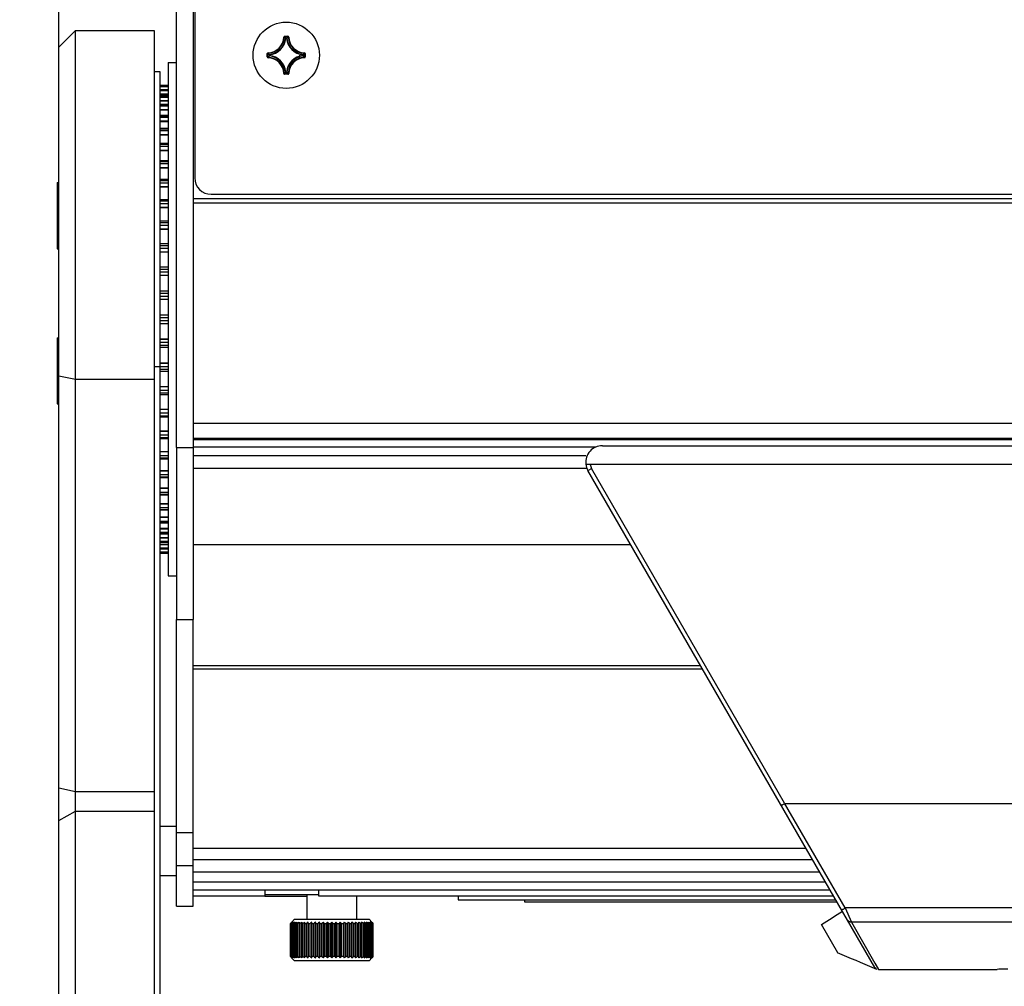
# Model space of a CAD drawing. Header units: millimetres. Extents: x 0 to 420, y 0 to 297.
# Tile 6 of 50: x 45 to 75, y 205 to 234. Entities that reach past the tile are written whole.
import ezdxf

# ---------------------------------------------------------------- set-up
doc = ezdxf.new("R2010")
doc.units = ezdxf.units.MM
doc.header["$LTSCALE"] = 23.1
doc.layers.get('0').update_dxf_attribs({"linetype": 'CONTINUOUS'})
for name, color, linetype in [('02___PRT_ALL_AXES', 7, 'CONTINUOUS'), ('06___PRT_ALL_SURFS', 7, 'CONTINUOUS'), ('AXES', 7, 'CONTINUOUS'), ('DIM_PILOTEES', 7, 'CONTINUOUS')]:
    doc.layers.add(name, color=color, linetype=linetype)
doc.styles.get("Standard").update_dxf_attribs({"font": 'txt', "width": 0.7})
doc.dimstyles.new('DIMSTYLE_1', dxfattribs={"dimtxt": 2.5, "dimasz": 3.5, "dimexe": 2, "dimexo": 0, "dimtad": 1, "dimdec": 0, "dimlfac": 4, "dimdsep": 46, "dimtxsty": 'Standard', "dimblk": '_FILLED', "dimblk1": '_FILLED', "dimblk2": '_FILLED', "dimcen": 0.09, "dimazin": 2, "dimtp": 0.5, "dimtm": 0.5, "dimtfac": 1, "dimtdec": 0, "dimtofl": 0, "dimtmove": 0, "dimatfit": 3, "dimldrblk": '_FILLED', "dimfxl": 0, "dimtolj": 1, "dimarcsym": 0})
doc.dimstyles.new('DIMSTYLE_2', dxfattribs={"dimtxt": 2.5, "dimasz": 3.5, "dimexe": 2, "dimexo": 0, "dimtad": 1, "dimlfac": 4, "dimdsep": 46, "dimtxsty": 'Standard', "dimblk": '_FILLED', "dimblk1": '_FILLED', "dimblk2": '_FILLED', "dimcen": 0.09, "dimazin": 2, "dimtol": 1, "dimtp": 2, "dimtm": 2, "dimtfac": 1, "dimtofl": 0, "dimtmove": 0, "dimatfit": 3, "dimldrblk": '_FILLED', "dimfxl": 0, "dimtolj": 1, "dimarcsym": 0})

# ---------------------------------------------------------------- blocks, each defined once
blk = doc.blocks.new('_FILLED')
at = {"color": 0, "linetype": 'ByBlock'}
blk.add_solid([(0, 0), (-1, 0.1429), (-1, -0.1429)], dxfattribs=at)
blk = doc.blocks.new('*D1')
at = {"layer": 'DIM_PILOTEES', "color": 2, "linetype": 'Continuous'}
for p, q in [((51.593, 257.966), (37.656, 257.966)), ((39.656, 257.966), (39.656, 221.857)), ((39.656, 185.748), (39.656, 221.857)), ((47.043, 185.748), (37.656, 185.748))]:
    blk.add_line(p, q, dxfattribs=at)
at = {"layer": 'DIM_PILOTEES', "color": 2, "linetype": 'Continuous', "xscale": 3.5, "yscale": 3.5, "zscale": 3.5}
for p, rotation in [((39.656, 257.966), 90), ((39.656, 185.748), 270)]:
    blk.add_blockref('_FILLED', p, dxfattribs=dict(at, rotation=rotation))
at = {"layer": 'DIM_PILOTEES', "color": 2, "linetype": 'Continuous', "insert": (36.531, 225.247), "char_height": 2.5, "width": 8.83929, "attachment_point": 2, "rotation": 90, "line_spacing_factor": 0.9}
blk.add_mtext('{\\ftxt;\\W0.0001;\\H0.0001;\\~}{\\ftxt;\\W2.3571428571;\\H2.5; }{\\ftxt;\\W0.0001;\\H0.0001;\\~}', dxfattribs=at)
blk = doc.blocks.new('*D2')
at = {"layer": 'DIM_PILOTEES', "color": 2, "linetype": 'Continuous'}
for p, q in [((51.593, 257.966), (30.695, 257.966)), ((32.695, 257.966), (32.695, 220.969)), ((32.695, 183.973), (32.695, 220.969)), ((48.88, 183.973), (30.695, 183.973))]:
    blk.add_line(p, q, dxfattribs=at)
at = {"layer": 'DIM_PILOTEES', "color": 2, "linetype": 'Continuous', "xscale": 3.5, "yscale": 3.5, "zscale": 3.5}
for p, rotation in [((32.695, 257.966), 90), ((32.695, 183.973), 270)]:
    blk.add_blockref('_FILLED', p, dxfattribs=dict(at, rotation=rotation))
at = {"layer": 'DIM_PILOTEES', "color": 2, "linetype": 'Continuous', "insert": (29.57, 221.778), "char_height": 2.5, "width": 8.83929, "attachment_point": 2, "rotation": 90, "line_spacing_factor": 0.9}
blk.add_mtext('{\\ftxt;\\W0.0001;\\H0.0001;\\~}{\\ftxt;\\W2.3571428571;\\H2.5; }{\\ftxt;\\W0.0001;\\H0.0001;\\~}', dxfattribs=at)
blk = doc.blocks.new('*D3')
at = {"layer": 'DIM_PILOTEES', "color": 2, "linetype": 'Continuous'}
for p, q in [((46.043, 233.46), (46.043, 272.282)), ((296.043, 233.46), (296.043, 272.282)), ((46.043, 270.282), (171.043, 270.282)), ((296.043, 270.282), (171.043, 270.282))]:
    blk.add_line(p, q, dxfattribs=at)
at = {"layer": 'DIM_PILOTEES', "color": 2, "linetype": 'Continuous', "xscale": 3.5, "yscale": 3.5, "zscale": 3.5, "rotation": 180}
blk.add_blockref('_FILLED', (46.043, 270.282), dxfattribs=at)
at = {"layer": 'DIM_PILOTEES', "color": 2, "linetype": 'Continuous', "xscale": 3.5, "yscale": 3.5, "zscale": 3.5}
blk.add_blockref('_FILLED', (296.043, 270.282), dxfattribs=at)
at = {"layer": 'DIM_PILOTEES', "color": 2, "linetype": 'Continuous', "insert": (168.724, 273.407), "char_height": 2.5, "width": 16.99107, "attachment_point": 2, "line_spacing_factor": 0.9}
blk.add_mtext('{\\ftxt;\\W0.0001;\\H0.0001;\\~}{\\ftxt;\\W2.9285714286;\\H2.5; }{\\ftxt;\\W0.0001;\\H0.0001;\\~}{\\ftxt;\\W0.0001;\\H0.0001;\\~}{\\ftxt;\\W1.1666666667;\\H1.75; }{\\ftxt;\\W0.0001;\\H0.0001;\\~}{\\ftxt;\\W0.0001;\\H0.0001;\\~}{\\ftxt;\\W0.7857142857;\\H2.5; }{\\ftxt;\\W0.0001;\\H0.0001;\\~}', dxfattribs=at)

msp = doc.modelspace()

# ---------------------------------------------------------------- linework, layer by layer
at = {"color": 3, "linetype": 'Continuous'}
for p, q in [((49.5935, 221.3726), (49.5935, 234.7976)), ((50.1435, 234.8096), (50.1435, 229.5163)), ((50.6435, 229.0163), (291.4185, 229.0163)), ((49.5935, 207.5194), (49.5935, 216.1754))]:
    msp.add_line(p, q, dxfattribs=at)
at = {"color": 7, "linetype": 'Continuous'}
for p, q in [((50.0935, 234.7976), (50.0935, 221.3726)), ((46.0435, 233.4601), (46.5435, 233.9601)), ((46.5435, 185.7476), (46.5435, 233.9601)), ((46.5435, 233.9601), (48.9185, 233.9601)), ((48.9185, 233.9601), (48.9185, 202.3476)), ((52.8319, 233.766), (52.8443, 233.7657)), ((52.8568, 233.7903), (52.8568, 233.7778)), ((52.8568, 233.7903), (52.9552, 233.7903)), ((52.8568, 233.7778), (52.9552, 233.7778)), ((52.8959, 233.7236), (52.8835, 233.7249)), ((52.8959, 233.7236), (52.8959, 233.7361)), ((52.8959, 233.7361), (52.916, 233.7361)), ((52.896, 233.7236), (52.916, 233.7236)), ((52.916, 233.7236), (52.916, 233.7361)), ((52.916, 233.7236), (52.9284, 233.7249)), ((52.9552, 233.7903), (52.9552, 233.7778)), ((52.9801, 233.766), (52.9676, 233.7657)), ((46.0435, 186.2476), (46.0435, 233.4599)), ((52.3563, 233.2905), (52.3566, 233.278)), ((53.4557, 233.2905), (53.4554, 233.278)), ((52.332, 233.1671), (52.332, 233.2656)), ((52.332, 233.2656), (52.3445, 233.2656)), ((52.332, 233.1671), (52.3445, 233.1671)), ((52.3445, 233.1671), (52.3445, 233.2656)), ((52.3563, 233.1422), (52.3566, 233.1547)), ((52.3862, 233.2063), (52.3862, 233.2264)), ((52.3987, 233.2264), (52.3862, 233.2264)), ((52.3987, 233.2063), (52.3862, 233.2063)), ((52.3987, 233.2264), (52.3974, 233.2388)), ((52.3987, 233.2063), (52.3974, 233.1939)), ((52.3987, 233.2063), (52.3987, 233.2263)), ((53.4133, 233.2264), (53.4145, 233.2388)), ((53.4133, 233.2264), (53.4257, 233.2264)), ((53.4133, 233.2263), (53.4133, 233.2063)), ((53.4133, 233.2063), (53.4145, 233.1939)), ((53.4133, 233.2063), (53.4257, 233.2063)), ((53.4257, 233.2264), (53.4257, 233.2063)), ((53.4557, 233.1422), (53.4554, 233.1547)), ((53.4675, 233.2656), (53.4675, 233.1671)), ((53.4799, 233.2656), (53.4675, 233.2656)), ((53.4799, 233.1671), (53.4675, 233.1671)), ((53.4799, 233.2656), (53.4799, 233.1671)), ((49.1027, 232.7138), (48.9185, 232.7138)), ((49.1027, 202.9976), (49.1027, 232.7138)), ((52.8959, 232.709), (52.8835, 232.7078)), ((52.8959, 232.709), (52.8959, 232.6966)), ((52.916, 232.6966), (52.8959, 232.6966)), ((52.916, 232.709), (52.896, 232.709)), ((52.916, 232.709), (52.916, 232.6966)), ((52.916, 232.709), (52.9284, 232.7078)), ((52.8319, 232.6666), (52.8443, 232.667)), ((52.8568, 232.6424), (52.8568, 232.6548)), ((52.9552, 232.6548), (52.8568, 232.6548)), ((52.9552, 232.6424), (52.8568, 232.6424)), ((52.9552, 232.6424), (52.9552, 232.6548)), ((52.9801, 232.6666), (52.9676, 232.667)), ((49.1027, 232.3149), (49.3435, 232.3149)), ((49.3435, 232.2813), (49.1027, 232.2813)), ((49.1027, 232.2809), (49.3435, 232.2809)), ((49.1027, 232.2715), (49.3435, 232.2715)), ((49.1027, 232.1809), (49.3435, 232.1809)), ((49.3435, 232.1715), (49.1027, 232.1715)), ((49.1027, 232.1698), (49.3435, 232.1698)), ((49.1027, 232.1512), (49.3435, 232.1512)), ((49.1027, 232.0532), (49.3435, 232.0532)), ((49.1027, 232.0398), (49.3435, 232.0398)), ((49.3435, 231.9869), (49.1027, 231.9869)), ((49.1027, 231.9829), (49.3435, 231.9829)), ((49.1027, 231.9552), (49.3435, 231.9552)), ((49.1027, 231.8509), (49.3435, 231.8509)), ((49.1027, 231.8378), (49.3435, 231.8378)), ((49.3435, 231.7293), (49.1027, 231.7293)), ((49.1027, 231.7221), (49.3435, 231.7221)), ((49.1027, 231.6857), (49.3435, 231.6857)), ((49.1027, 231.5762), (49.3435, 231.5762)), ((49.1027, 231.5636), (49.3435, 231.5636)), ((49.3435, 231.4016), (49.1027, 231.4016)), ((49.1027, 231.3905), (49.3435, 231.3905)), ((49.1027, 231.3457), (49.3435, 231.3457)), ((49.1027, 231.2323), (49.3435, 231.2323)), ((49.1027, 231.2202), (49.3435, 231.2202)), ((49.3435, 231.0074), (49.1027, 231.0074)), ((49.1027, 230.9915), (49.3435, 230.9915)), ((49.1027, 230.9389), (49.3435, 230.9389)), ((49.1027, 230.8227), (49.3435, 230.8227)), ((49.1027, 230.8114), (49.3435, 230.8114)), ((49.3435, 230.5511), (49.1027, 230.5511)), ((49.1027, 230.5296), (49.3435, 230.5296)), ((49.1027, 230.4697), (49.3435, 230.4697)), ((49.1027, 230.3521), (49.3435, 230.3521)), ((49.1027, 230.3416), (49.3435, 230.3416)), ((49.1027, 230.0376), (49.3435, 230.0376)), ((49.1027, 230.0098), (49.3435, 230.0098)), ((49.1027, 229.9433), (49.3435, 229.9433)), ((49.1027, 229.8255), (49.3435, 229.8255)), ((49.1027, 229.8161), (49.3435, 229.8161)), ((49.1027, 229.4725), (49.3435, 229.4725)), ((49.1027, 229.4379), (49.3435, 229.4379)), ((49.1027, 229.3654), (49.3435, 229.3654)), ((49.1027, 229.2488), (49.3435, 229.2488)), ((49.1027, 229.2404), (49.3435, 229.2404)), ((49.1027, 228.8621), (49.3435, 228.8621)), ((49.1027, 228.82), (49.3435, 228.82)), ((291.9685, 228.8756), (50.0935, 228.8756)), ((49.1027, 228.7425), (49.3435, 228.7425)), ((49.1027, 228.6282), (49.3435, 228.6282)), ((49.1027, 228.621), (49.3435, 228.621)), ((291.9685, 228.7506), (50.0935, 228.7506)), ((49.1027, 228.213), (49.3435, 228.213)), ((49.1027, 228.163), (49.3435, 228.163)), ((49.1027, 228.0812), (49.3435, 228.0812)), ((49.1027, 227.9706), (49.3435, 227.9706)), ((49.1027, 227.9647), (49.3435, 227.9647)), ((49.1027, 227.5323), (49.3435, 227.5323)), ((49.1027, 227.4741), (49.3435, 227.4741)), ((49.1027, 227.3889), (49.3435, 227.3889)), ((49.1027, 227.2832), (49.3435, 227.2832)), ((49.1027, 227.2786), (49.3435, 227.2786)), ((49.1027, 226.8276), (49.3435, 226.8276)), ((49.1027, 226.7608), (49.3435, 226.7608)), ((49.1027, 226.6732), (49.3435, 226.6732)), ((49.1027, 226.5735), (49.3435, 226.5735)), ((49.1027, 226.5702), (49.3435, 226.5702)), ((49.1027, 226.1064), (49.3435, 226.1064)), ((49.1027, 226.0308), (49.3435, 226.0308)), ((49.1027, 225.9418), (49.3435, 225.9418)), ((49.1027, 225.8492), (49.3435, 225.8492)), ((49.1027, 225.8474), (49.3435, 225.8474)), ((49.1027, 225.3772), (49.3435, 225.3772)), ((49.1027, 225.3768), (49.3435, 225.3768)), ((49.1027, 225.2923), (49.3435, 225.2923)), ((49.1027, 225.2028), (49.3435, 225.2028)), ((49.1027, 225.1184), (49.3435, 225.1184)), ((49.1027, 225.1179), (49.3435, 225.1179)), ((49.1027, 224.6478), (49.3435, 224.6478)), ((49.1027, 224.6459), (49.3435, 224.6459)), ((49.1027, 224.5534), (49.3435, 224.5534)), ((49.1027, 224.4643), (49.3435, 224.4643)), ((49.3435, 224.3887), (49.1027, 224.3887)), ((49.1027, 223.8114), (48.9185, 223.8114)), ((49.1027, 223.9249), (49.3435, 223.9249)), ((49.1027, 223.9216), (49.3435, 223.9216)), ((49.1027, 223.822), (49.3435, 223.822)), ((46.0435, 223.5401), (46.5435, 223.4361)), ((49.1027, 223.7344), (49.3435, 223.7344)), ((49.3435, 223.6676), (49.1027, 223.6676)), ((46.5435, 223.4361), (48.9185, 223.4361)), ((49.1027, 223.2165), (49.3435, 223.2165)), ((49.1027, 223.2119), (49.3435, 223.2119)), ((49.1027, 223.1062), (49.3435, 223.1062)), ((49.1027, 223.021), (49.3435, 223.021)), ((49.3435, 222.9628), (49.1027, 222.9628)), ((49.1027, 222.5304), (49.3435, 222.5304)), ((49.1027, 222.5245), (49.3435, 222.5245)), ((49.1027, 222.4139), (49.3435, 222.4139)), ((49.1027, 222.3321), (49.3435, 222.3321)), ((49.3435, 222.2822), (49.1027, 222.2822)), ((50.0935, 222.1016), (291.9685, 222.1016)), ((49.1027, 221.8741), (49.3435, 221.8741)), ((49.1027, 221.8669), (49.3435, 221.8669)), ((49.1027, 221.7527), (49.3435, 221.7527)), ((49.1027, 221.6751), (49.3435, 221.6751)), ((49.3435, 221.6331), (49.1027, 221.6331)), ((50.0935, 221.6544), (291.9685, 221.6544)), ((50.0935, 221.6117), (291.9685, 221.6117)), ((50.0935, 221.3881), (62.2637, 221.3881)), ((49.1027, 221.2547), (49.3435, 221.2547)), ((49.1027, 221.2463), (49.3435, 221.2463)), ((49.1027, 221.1297), (49.3435, 221.1297)), ((61.9491, 221.1217), (50.0935, 221.1214)), ((49.1027, 221.0573), (49.3435, 221.0573)), ((49.3435, 221.0226), (49.1027, 221.0226)), ((61.9491, 220.8726), (130.3625, 220.8726)), ((49.1027, 220.6791), (49.3435, 220.6791)), ((49.1027, 220.6696), (49.3435, 220.6696)), ((49.1027, 220.5519), (49.3435, 220.5519)), ((61.983, 220.7368), (50.0935, 220.7368)), ((62.0134, 220.6741), (62.051, 220.6957)), ((70.6749, 205.6721), (62.0134, 220.6741)), ((62.051, 220.6957), (62.1217, 220.7365)), ((67.9484, 210.6315), (62.1217, 220.7365)), ((49.1027, 220.4853), (49.3435, 220.4853)), ((49.3435, 220.4576), (49.1027, 220.4576)), ((49.1027, 220.1535), (49.3435, 220.1535)), ((49.1027, 220.1431), (49.3435, 220.1431)), ((49.1027, 220.0255), (49.3435, 220.0255)), ((49.1027, 219.9655), (49.3435, 219.9655)), ((49.1027, 219.9441), (49.3435, 219.9441)), ((49.1027, 219.6837), (49.3435, 219.6837)), ((49.1027, 219.6724), (49.3435, 219.6724)), ((49.1027, 219.5563), (49.3435, 219.5563)), ((49.1027, 219.5036), (49.3435, 219.5036)), ((49.1027, 219.4877), (49.3435, 219.4877)), ((49.1027, 219.2749), (49.3435, 219.2749)), ((49.1027, 219.2629), (49.3435, 219.2629)), ((49.1027, 219.1494), (49.3435, 219.1494)), ((49.1027, 219.1047), (49.3435, 219.1047)), ((49.1027, 219.0935), (49.3435, 219.0935)), ((49.1027, 218.9315), (49.3435, 218.9315)), ((49.1027, 218.9189), (49.3435, 218.9189)), ((49.1027, 218.8094), (49.3435, 218.8094)), ((49.1027, 218.773), (49.3435, 218.773)), ((49.1027, 218.7659), (49.3435, 218.7659)), ((49.1027, 218.6573), (49.3435, 218.6573)), ((49.1027, 218.6442), (49.3435, 218.6442)), ((49.1027, 218.5399), (49.3435, 218.5399)), ((49.1027, 218.5123), (49.3435, 218.5123)), ((49.1027, 218.5083), (49.3435, 218.5083)), ((49.1027, 218.4554), (49.3435, 218.4554)), ((49.1027, 218.4419), (49.3435, 218.4419)), ((63.309, 218.4301), (50.0935, 218.4301)), ((49.1027, 218.344), (49.3435, 218.344)), ((49.1027, 218.3253), (49.3435, 218.3253)), ((49.1027, 218.3236), (49.3435, 218.3236)), ((49.1027, 218.3142), (49.3435, 218.3142)), ((49.1027, 218.2236), (49.3435, 218.2236)), ((49.1027, 218.2142), (49.3435, 218.2142)), ((49.1027, 218.2138), (49.3435, 218.2138)), ((49.1027, 218.1802), (49.3435, 218.1802)), ((50.0935, 207.5194), (50.0935, 216.1754)), ((65.4159, 214.7808), (50.0935, 214.7808)), ((65.4737, 214.6808), (50.0935, 214.6808)), ((46.0435, 211.0885), (46.5435, 210.9845)), ((46.5435, 210.9845), (48.9185, 210.9845)), ((46.0435, 210.1038), (46.5435, 210.3937)), ((46.5435, 210.3937), (48.9185, 210.3937)), ((69.7768, 207.4645), (67.9484, 210.6315)), ((67.954, 210.6217), (67.9484, 210.6315)), ((67.954, 210.6217), (124.3576, 210.6217)), ((49.1027, 209.9351), (49.5935, 209.9351)), ((50.0935, 209.7352), (49.5935, 209.7352)), ((50.0935, 209.2759), (68.5942, 209.2759)), ((50.0935, 208.9259), (68.7963, 208.9259)), ((50.0935, 208.7353), (49.5935, 208.7353)), ((49.5935, 208.4351), (49.1027, 208.4351)), ((50.0935, 208.5594), (69.0078, 208.5594)), ((50.0935, 208.2568), (69.1826, 208.2568)), ((50.0935, 208.016), (69.3216, 208.016)), ((52.2626, 208.016), (52.2626, 207.8358)), ((53.875, 208.016), (53.875, 207.8358)), ((50.0935, 207.8358), (52.2626, 207.8358)), ((52.2626, 207.8726), (53.875, 207.8726)), ((52.2626, 207.8194), (53.531, 207.8194)), ((53.531, 207.8726), (53.531, 207.1226)), ((53.875, 207.8358), (69.4257, 207.8358)), ((55.031, 207.8358), (55.031, 207.1226)), ((58.0935, 207.8358), (58.0935, 207.7152)), ((58.0935, 207.7152), (69.4953, 207.7152)), ((60.0935, 207.7152), (60.0935, 207.6535)), ((49.5935, 207.5194), (50.0935, 207.5194)), ((60.0935, 207.6535), (69.5309, 207.6535)), ((69.7768, 207.4645), (69.9635, 207.0333)), ((122.5348, 207.4645), (69.7768, 207.4645)), ((53.156, 207.1226), (53.0718, 207.0384)), ((53.156, 207.1226), (55.406, 207.1226)), ((55.406, 207.1226), (55.4935, 207.0351)), ((53.0315, 206.9976), (53.044, 207.0103)), ((53.0315, 205.9976), (53.0315, 206.9976)), ((53.0315, 206.9976), (53.0345, 206.9976)), ((53.0386, 207.0014), (53.0345, 206.9976)), ((53.0345, 205.9976), (53.0345, 206.9976)), ((53.0378, 207.004), (53.0502, 207.0166)), ((53.0422, 205.9976), (53.0422, 206.9976)), ((53.0422, 206.9976), (53.0511, 206.9976)), ((53.0502, 207.0166), (53.0624, 207.029)), ((53.0511, 205.9976), (53.0511, 206.9976)), ((53.0718, 207.0384), (53.0563, 207.0228)), ((53.0665, 205.9976), (53.0665, 206.9976)), ((53.0665, 206.9976), (53.0813, 206.9976)), ((53.0813, 205.9976), (53.0813, 206.9976)), ((53.1041, 205.9976), (53.1041, 206.9976)), ((53.1041, 206.9976), (53.1245, 206.9976)), ((53.1245, 205.9976), (53.1245, 206.9976)), ((53.1546, 205.9976), (53.1546, 206.9976)), ((53.1546, 206.9976), (53.1804, 206.9976)), ((53.1804, 205.9976), (53.1804, 206.9976)), ((53.2174, 205.9976), (53.2174, 206.9976)), ((53.2174, 206.9976), (53.2484, 206.9976)), ((53.2484, 205.9976), (53.2484, 206.9976)), ((53.2919, 205.9976), (53.2919, 206.9976)), ((53.2919, 206.9976), (53.3277, 206.9976)), ((53.3277, 205.9976), (53.3277, 206.9976)), ((53.3772, 205.9976), (53.3772, 206.9976)), ((53.3772, 206.9976), (53.4175, 206.9976)), ((53.4175, 205.9976), (53.4175, 206.9976)), ((53.4697, 205.9601), (53.4697, 207.0351)), ((53.4724, 205.9976), (53.4724, 206.9976)), ((53.4724, 206.9976), (53.5167, 206.9976)), ((53.5167, 205.9976), (53.5167, 206.9976)), ((53.5683, 205.9601), (53.5683, 207.0351)), ((53.5765, 205.9976), (53.5765, 206.9976)), ((53.5765, 206.9976), (53.6242, 206.9976)), ((53.6242, 205.9976), (53.6242, 206.9976)), ((53.6747, 205.9601), (53.6747, 207.0351)), ((53.6883, 205.9976), (53.6883, 206.9976)), ((53.6883, 206.9976), (53.739, 206.9976)), ((53.739, 205.9976), (53.739, 206.9976)), ((53.7878, 205.9601), (53.7878, 207.0351)), ((53.8065, 205.9976), (53.8065, 206.9976)), ((53.8065, 206.9976), (53.8597, 206.9976)), ((53.8597, 205.9976), (53.8597, 206.9976)), ((53.9063, 205.9601), (53.9063, 207.0351)), ((53.93, 205.9976), (53.93, 206.9976)), ((53.93, 206.9976), (53.9851, 206.9976)), ((53.9851, 205.9976), (53.9851, 206.9976)), ((54.0289, 205.9601), (54.0289, 207.0351)), ((54.0573, 205.9976), (54.0573, 206.9976)), ((54.0573, 206.9976), (54.1136, 206.9976)), ((54.1136, 205.9976), (54.1136, 206.9976)), ((54.1542, 205.9601), (54.1542, 207.0351)), ((54.1871, 205.9976), (54.1871, 206.9976)), ((54.1871, 206.9976), (54.244, 206.9976)), ((54.244, 205.9976), (54.244, 206.9976)), ((54.281, 205.9601), (54.281, 207.0351)), ((54.3179, 205.9976), (54.3179, 206.9976)), ((54.3179, 206.9976), (54.3748, 206.9976)), ((54.3748, 205.9976), (54.3748, 206.9976)), ((54.4077, 205.9601), (54.4077, 207.0351)), ((54.4483, 205.9976), (54.4483, 206.9976)), ((54.4483, 206.9976), (54.5046, 206.9976)), ((54.5046, 205.9976), (54.5046, 206.9976)), ((54.5331, 205.9601), (54.5331, 207.0351)), ((54.5769, 205.9976), (54.5769, 206.9976)), ((54.5769, 206.9976), (54.6319, 206.9976)), ((54.6319, 205.9976), (54.6319, 206.9976)), ((54.6557, 205.9601), (54.6557, 207.0351)), ((54.7022, 205.9976), (54.7022, 206.9976)), ((54.7022, 206.9976), (54.7554, 206.9976)), ((54.7554, 205.9976), (54.7554, 206.9976)), ((54.7741, 205.9601), (54.7741, 207.0351)), ((54.8229, 205.9976), (54.8229, 206.9976)), ((54.8229, 206.9976), (54.8737, 206.9976)), ((54.8737, 205.9976), (54.8737, 206.9976)), ((54.8872, 205.9601), (54.8872, 207.0351)), ((54.9377, 205.9976), (54.9377, 206.9976)), ((54.9377, 206.9976), (54.9855, 206.9976)), ((54.9855, 205.9976), (54.9855, 206.9976)), ((54.9937, 205.9601), (54.9937, 207.0351)), ((55.0453, 205.9976), (55.0453, 206.9976)), ((55.0453, 206.9976), (55.0896, 206.9976)), ((55.0896, 205.9976), (55.0896, 206.9976)), ((55.0923, 205.9601), (55.0923, 207.0351)), ((55.1445, 205.9976), (55.1445, 206.9976)), ((55.1445, 206.9976), (55.1848, 206.9976)), ((55.1848, 205.9976), (55.1848, 206.9976)), ((55.2342, 205.9976), (55.2342, 206.9976)), ((55.2342, 206.9976), (55.2701, 206.9976)), ((55.2701, 205.9976), (55.2701, 206.9976)), ((55.3135, 205.9976), (55.3135, 206.9976)), ((55.3135, 206.9976), (55.3446, 206.9976)), ((55.3446, 205.9976), (55.3446, 206.9976)), ((55.3815, 205.9976), (55.3815, 206.9976)), ((55.3815, 206.9976), (55.4074, 206.9976)), ((55.4074, 205.9976), (55.4074, 206.9976)), ((55.4374, 205.9976), (55.4374, 206.9976)), ((55.4374, 206.9976), (55.4579, 206.9976)), ((55.4579, 205.9976), (55.4579, 206.9976)), ((55.4807, 205.9976), (55.4807, 206.9976)), ((55.4807, 206.9976), (55.4954, 206.9976)), ((55.4954, 205.9976), (55.4954, 206.9976)), ((55.5108, 205.9976), (55.5108, 206.9976)), ((55.5108, 206.9976), (55.5197, 206.9976)), ((55.5197, 205.9976), (55.5197, 206.9976)), ((55.5274, 206.9976), (55.5233, 207.0014)), ((55.5274, 205.9976), (55.5274, 206.9976)), ((55.5274, 206.9976), (55.5304, 206.9976)), ((55.5304, 205.9976), (55.5304, 206.9976)), ((69.5558, 206.1103), (69.0617, 206.9661)), ((69.9635, 207.0333), (70.6721, 205.8026)), ((69.9635, 207.0333), (70.6722, 205.8025)), ((122.3481, 207.0333), (69.9635, 207.0333)), ((53.044, 205.9848), (53.0315, 205.9976)), ((53.0345, 205.9976), (53.0315, 205.9976)), ((53.0345, 205.9976), (53.0386, 205.9937)), ((53.0511, 205.9976), (53.0422, 205.9976)), ((53.0563, 205.9723), (53.044, 205.9848)), ((53.0501, 205.9785), (53.0456, 205.9832)), ((53.0813, 205.9976), (53.0665, 205.9976)), ((53.156, 205.8726), (53.0685, 205.96)), ((53.1245, 205.9976), (53.1041, 205.9976)), ((53.1804, 205.9976), (53.1546, 205.9976)), ((53.2484, 205.9976), (53.2174, 205.9976)), ((53.3277, 205.9976), (53.2919, 205.9976)), ((53.4175, 205.9976), (53.3772, 205.9976)), ((53.5167, 205.9976), (53.4724, 205.9976)), ((53.6242, 205.9976), (53.5765, 205.9976)), ((53.739, 205.9976), (53.6883, 205.9976)), ((53.8597, 205.9976), (53.8065, 205.9976)), ((53.9851, 205.9976), (53.93, 205.9976)), ((54.1136, 205.9976), (54.0573, 205.9976)), ((54.244, 205.9976), (54.1871, 205.9976)), ((54.3748, 205.9976), (54.3179, 205.9976)), ((54.5046, 205.9976), (54.4483, 205.9976)), ((54.6319, 205.9976), (54.5769, 205.9976)), ((54.7554, 205.9976), (54.7022, 205.9976)), ((54.8737, 205.9976), (54.8229, 205.9976)), ((54.9855, 205.9976), (54.9377, 205.9976)), ((55.0896, 205.9976), (55.0453, 205.9976)), ((55.1848, 205.9976), (55.1445, 205.9976)), ((55.2701, 205.9976), (55.2342, 205.9976)), ((55.3446, 205.9976), (55.3135, 205.9976)), ((55.4074, 205.9976), (55.3815, 205.9976)), ((55.406, 205.8726), (55.4935, 205.9601)), ((55.4579, 205.9976), (55.4374, 205.9976)), ((55.4954, 205.9976), (55.4807, 205.9976)), ((55.5197, 205.9976), (55.5108, 205.9976)), ((55.5233, 205.9937), (55.5274, 205.9976)), ((55.5304, 205.9976), (55.5274, 205.9976)), ((55.406, 205.8726), (53.156, 205.8726)), ((70.7291, 205.6093), (70.6606, 205.6383)), ((70.7291, 205.6093), (70.6608, 205.6385)), ((70.6721, 205.8026), (70.7732, 205.6271)), ((70.6722, 205.8025), (70.7834, 205.6093)), ((70.7833, 205.6093), (74.3672, 205.6093))]:
    msp.add_line(p, q, dxfattribs=at)
msp.add_lwpolyline([(69.9464, 207.0729), (69.9557, 207.0508), (69.9635, 207.0333)], dxfattribs=at)
for centre, radius, start, end in [((52.3435, 233.7788), 0.4885, 271.50113, 358.49887), ((52.3435, 233.7788), 0.501, 271.50108, 358.49892), ((52.3435, 233.7788), 0.5427, 275.70588, 354.29412), ((52.3435, 233.7788), 0.5552, 275.7054, 354.29463), ((52.8567, 233.7654), 0.0249, 89.92548, 178.56799), ((51.8211, 232.7443), 1.4457, 44.16714, 44.94873), ((51.7707, 232.72), 1.5161, 42.93561, 44.24571), ((51.7653, 232.6902), 1.5235, 42.7788, 44.16693), ((51.6966, 232.6508), 1.6175, 42.14413, 42.9442), ((54.1153, 232.6508), 1.6175, 137.05582, 137.85587), ((53.4685, 233.7788), 0.5552, 185.70547, 264.2947), ((54.0468, 232.69), 1.5237, 135.83312, 137.22107), ((53.4685, 233.7788), 0.5427, 185.70588, 264.29412), ((54.0413, 232.72), 1.5161, 135.75428, 137.06438), ((53.9908, 232.7444), 1.4456, 135.05131, 135.83295), ((52.9552, 233.7654), 0.0249, 1.45488, 90.06559), ((53.4685, 233.7788), 0.501, 181.50107, 268.49892), ((53.4685, 233.7788), 0.4885, 181.50114, 268.49886), ((52.3569, 233.2656), 0.0249, 91.4969, 180.04933), ((53.378, 234.3012), 1.4457, 225.05127, 225.83286), ((52.434, 234.3012), 1.4457, 314.16714, 314.94873), ((53.455, 233.2656), 0.0249, 359.94591, 88.51539), ((52.3569, 233.1671), 0.0249, 179.94602, 268.51498), ((53.4023, 234.3516), 1.5161, 225.75429, 227.06438), ((53.4023, 232.0811), 1.5161, 132.93562, 134.24571), ((52.3435, 232.6538), 0.4885, 1.50113, 88.49887), ((53.378, 232.1315), 1.4457, 134.16714, 134.94873), ((52.3435, 232.6538), 0.501, 1.50107, 88.49892), ((53.4715, 234.4257), 1.6175, 227.0558, 227.85587), ((53.4715, 232.007), 1.6175, 132.14413, 132.9442), ((53.4321, 234.357), 1.5235, 225.83307, 227.2212), ((53.4321, 232.0757), 1.5235, 132.7788, 134.16693), ((52.3435, 232.6538), 0.5427, 5.70588, 84.29412), ((52.3435, 232.6538), 0.5552, 5.70546, 84.2947), ((53.4685, 232.6538), 0.5552, 95.70547, 174.29471), ((53.4685, 232.6538), 0.5427, 95.70588, 174.29412), ((53.4685, 232.6538), 0.501, 91.50107, 178.49892), ((53.4685, 232.6538), 0.4885, 91.50113, 178.49886), ((52.906, 233.2163), 0.4125, 344.50247, 360), ((52.3798, 234.357), 1.5235, 312.7788, 314.16693), ((53.4132, 233.2064), 0.0126, 276.167, 359.53884), ((52.3797, 232.0756), 1.5237, 45.83312, 47.22107), ((52.3404, 234.4257), 1.6175, 312.14413, 312.9442), ((52.3404, 232.007), 1.6175, 47.05581, 47.85587), ((52.4341, 232.1315), 1.4456, 45.05131, 45.83296), ((52.4096, 234.3516), 1.5161, 312.93562, 314.24571), ((52.4096, 232.0811), 1.5161, 45.75428, 47.06438), ((51.8212, 233.6882), 1.4456, 315.05131, 315.83295), ((51.7707, 233.7127), 1.5161, 315.75428, 317.06438), ((51.7652, 233.7426), 1.5237, 315.83312, 317.22107), ((51.6966, 233.7819), 1.6175, 317.05582, 317.85587), ((52.9159, 232.7091), 0.0126, 270.46116, 353.833), ((54.1153, 233.7819), 1.6175, 222.14413, 222.9442), ((54.0466, 233.7425), 1.5235, 222.7788, 224.16693), ((54.0413, 233.7127), 1.5161, 222.93561, 224.24571), ((53.9908, 233.6883), 1.4457, 224.16714, 224.94873), ((52.9552, 232.6673), 0.0249, 269.95331, 358.49632), ((62.4464, 220.9241), 0.5, 185.92167, 210), ((62.4466, 220.9241), 0.3751, 187.89732, 190.87606), ((62.4498, 220.9251), 0.3785, 190.93605, 209.89758), ((55.6586, 204.1964), 3.8382, 132.30559, 133.04644), ((55.8367, 204.5809), 3.6945, 138.95023, 139.14716), ((55.7409, 204.6644), 3.5674, 138.74872, 138.95022), ((55.7175, 203.9256), 4.0677, 130.14384, 130.95633), ((55.6486, 204.7453), 3.4446, 138.54261, 138.74876), ((55.9466, 204.8421), 3.5974, 142.99701, 143.18805), ((55.5597, 204.8238), 3.3261, 138.33173, 138.5426), ((55.8438, 204.9195), 3.4686, 142.80136, 142.99701), ((55.7447, 204.9947), 3.3443, 142.60103, 142.80139), ((55.7786, 203.6959), 4.2634, 128.44406, 129.24754), ((55.6494, 205.0676), 3.2242, 142.39586, 142.60102), ((56.0065, 205.1875), 3.4206, 147.3074, 148.05071), ((55.8525, 203.4988), 4.4366, 127.14897, 127.94366), ((56.431, 205.3846), 3.6519, 153.13249, 153.79013), ((55.9346, 203.3429), 4.5763, 126.21403, 127.00136), ((57.3155, 205.5406), 4.3494, 159.90342, 160.42857), ((56.0214, 203.235), 4.674, 125.60757, 126.38967), ((59.5701, 205.6485), 6.4216, 167.53024, 167.87269), ((56.1105, 203.1798), 4.7243, 125.30928, 126.08868), ((71.3761, 205.7037), 18.0453, 175.76878, 175.88816), ((56.2003, 203.1798), 4.7243, 125.30928, 126.08868), ((35.4735, 205.7037), 18.0453, 4.11184, 4.23122), ((56.2897, 203.235), 4.674, 125.60757, 126.38967), ((47.2982, 205.6485), 6.4216, 12.12731, 12.46976), ((56.3784, 203.3429), 4.5763, 126.21403, 127.00136), ((49.5901, 205.5406), 4.3494, 19.57143, 20.09658), ((56.467, 203.4988), 4.4366, 127.14897, 127.94366), ((50.5301, 205.3846), 3.6519, 26.20987, 26.86751), ((56.5571, 203.6959), 4.2634, 128.44406, 129.24754), ((51.0276, 205.1875), 3.4206, 31.94929, 32.6926), ((56.6514, 203.9256), 4.0677, 130.14384, 130.95633), ((51.331, 204.9578), 3.405, 36.80291, 37.59511), ((56.7547, 204.1779), 3.8634, 132.30727, 133.12708), ((51.5358, 204.7055), 3.5047, 40.84391, 41.65935), ((56.8769, 204.44), 3.6705, 135.00952, 135.83135), ((51.6884, 204.4433), 3.6659, 44.16813, 44.991), ((57.0261, 204.7055), 3.5047, 138.34065, 139.15609), ((51.8072, 204.1779), 3.8634, 46.87292, 47.69273), ((57.231, 204.9578), 3.405, 142.40489, 143.19709), ((51.9106, 203.9256), 4.0677, 49.04367, 49.85616), ((57.5343, 205.1875), 3.4206, 147.3074, 148.05071), ((52.0049, 203.6959), 4.2634, 50.75246, 51.55594), ((58.0319, 205.3846), 3.6519, 153.13249, 153.79013), ((52.0949, 203.4988), 4.4366, 52.05634, 52.85103), ((58.9718, 205.5406), 4.3494, 159.90342, 160.42857), ((52.1835, 203.3429), 4.5763, 52.99864, 53.78597), ((61.2638, 205.6485), 6.4216, 167.53024, 167.87269), ((52.2723, 203.235), 4.674, 53.61033, 54.39243), ((73.0884, 205.7037), 18.0453, 175.76878, 175.88816), ((52.3617, 203.1798), 4.7243, 53.91132, 54.69072), ((37.1859, 205.7037), 18.0453, 4.11184, 4.23122), ((52.4514, 203.1798), 4.7243, 53.91132, 54.69072), ((52.5405, 203.235), 4.674, 53.61033, 54.39243), ((48.9918, 205.6485), 6.4216, 12.12731, 12.46976), ((52.6274, 203.3429), 4.5763, 52.99864, 53.78597), ((51.2464, 205.5406), 4.3494, 19.57143, 20.09658), ((52.7094, 203.4988), 4.4366, 52.05634, 52.85103), ((52.1309, 205.3846), 3.6519, 26.20987, 26.86751), ((52.7833, 203.6959), 4.2634, 50.75246, 51.55594), ((52.5554, 205.1875), 3.4206, 31.94929, 32.6926), ((52.8445, 203.9256), 4.0677, 49.04367, 49.85616), ((52.9126, 205.0676), 3.2242, 37.399, 37.60414), ((52.8173, 204.9947), 3.3442, 37.19864, 37.39899), ((52.7182, 204.9196), 3.4686, 37.00301, 37.19867), ((52.9034, 204.1964), 3.8382, 46.95356, 47.69441), ((53.0022, 204.8238), 3.3261, 41.45742, 41.66827), ((52.6154, 204.8421), 3.5974, 36.81195, 37.00301), ((53.0272, 204.5689), 3.4878, 44.78704, 44.99941), ((52.9134, 204.7453), 3.4446, 41.25127, 41.45741), ((52.9423, 204.4845), 3.6075, 44.57923, 44.78703), ((52.8211, 204.6644), 3.5674, 41.0498, 41.25131), ((52.7253, 204.581), 3.6945, 40.85284, 41.04979), ((52.854, 204.3976), 3.7314, 44.37595, 44.57926), ((52.7624, 204.3079), 3.8596, 44.17707, 44.37595), ((55.6586, 208.7987), 3.8382, 226.95356, 227.69441), ((55.8367, 208.4142), 3.6945, 220.85284, 221.04979), ((55.7409, 208.3307), 3.5674, 221.0498, 221.25131), ((55.7175, 209.0695), 4.0677, 229.04367, 229.85616), ((55.5552, 208.4467), 3.5167, 224.71681, 224.99857), ((55.6486, 208.2498), 3.4446, 221.25127, 221.45741), ((55.9466, 208.1531), 3.5974, 216.81195, 217.00301), ((55.5597, 208.1713), 3.3261, 221.45742, 221.66827), ((55.8438, 208.0756), 3.4686, 217.00301, 217.19867), ((55.7447, 208.0004), 3.3442, 217.19864, 217.39899), ((55.7786, 209.2992), 4.2634, 230.75246, 231.55594), ((55.6494, 207.9275), 3.2242, 217.399, 217.60414), ((56.0065, 207.8076), 3.4206, 211.94929, 212.6926), ((55.8525, 209.4964), 4.4366, 232.05634, 232.85103), ((56.431, 207.6105), 3.6519, 206.20987, 206.86751), ((55.9346, 209.6523), 4.5763, 232.99864, 233.78597), ((57.3155, 207.4545), 4.3494, 199.57143, 200.09658), ((56.0214, 209.7602), 4.674, 233.61033, 234.39243), ((59.5701, 207.3466), 6.4216, 192.12731, 192.46976), ((56.1105, 209.8153), 4.7243, 233.91132, 234.69072), ((71.3761, 207.2915), 18.0453, 184.11184, 184.23122), ((56.2003, 209.8153), 4.7243, 233.91132, 234.69072), ((35.4735, 207.2915), 18.0453, 355.76878, 355.88816), ((56.2897, 209.7602), 4.674, 233.61033, 234.39243), ((47.2982, 207.3466), 6.4216, 347.53024, 347.87269), ((56.3784, 209.6523), 4.5763, 232.99864, 233.78597), ((49.5901, 207.4545), 4.3494, 339.90342, 340.42857), ((56.467, 209.4964), 4.4366, 232.05634, 232.85103), ((50.5301, 207.6105), 3.6519, 333.13249, 333.79013), ((56.5571, 209.2992), 4.2634, 230.75246, 231.55594), ((51.0276, 207.8076), 3.4206, 327.3074, 328.05071), ((56.6514, 209.0695), 4.0677, 229.04367, 229.85616), ((51.331, 208.0374), 3.405, 322.40489, 323.19709), ((56.7547, 208.8173), 3.8634, 226.87292, 227.69273), ((51.5358, 208.2896), 3.5047, 318.34065, 319.15609), ((56.8752, 208.5534), 3.6682, 224.16839, 224.99074), ((51.6867, 208.5535), 3.6682, 315.00926, 315.83161), ((57.0261, 208.2896), 3.5047, 220.84391, 221.65935), ((51.8072, 208.8173), 3.8634, 312.30727, 313.12708), ((57.231, 208.0374), 3.405, 216.80291, 217.59511), ((51.9106, 209.0695), 4.0677, 310.14384, 310.95633), ((57.5343, 207.8076), 3.4206, 211.94929, 212.6926), ((52.0049, 209.2992), 4.2634, 308.44406, 309.24754), ((58.0319, 207.6105), 3.6519, 206.20987, 206.86751), ((52.0949, 209.4964), 4.4366, 307.14897, 307.94366), ((58.9718, 207.4545), 4.3494, 199.57143, 200.09658), ((52.1835, 209.6523), 4.5763, 306.21403, 307.00136), ((61.2638, 207.3466), 6.4216, 192.12731, 192.46976), ((52.2723, 209.7602), 4.674, 305.60757, 306.38967), ((73.0884, 207.2915), 18.0453, 184.11184, 184.23122), ((52.3617, 209.8153), 4.7243, 305.30928, 306.08868), ((37.1859, 207.2915), 18.0453, 355.76878, 355.88816), ((52.4514, 209.8153), 4.7243, 305.30928, 306.08868), ((48.9918, 207.3466), 6.4216, 347.53024, 347.87269), ((52.5405, 209.7602), 4.674, 305.60757, 306.38967), ((52.6274, 209.6523), 4.5763, 306.21403, 307.00136), ((51.2464, 207.4545), 4.3494, 339.90342, 340.42857), ((52.7094, 209.4964), 4.4366, 307.14897, 307.94366), ((52.1309, 207.6105), 3.6519, 333.13249, 333.79013), ((52.7833, 209.2992), 4.2634, 308.44406, 309.24754), ((52.5554, 207.8076), 3.4206, 327.3074, 328.05071), ((52.8445, 209.0695), 4.0677, 310.14384, 310.95633), ((52.9126, 207.9275), 3.2242, 322.39586, 322.60103), ((52.8172, 208.0004), 3.3443, 322.60103, 322.80139), ((52.7182, 208.0756), 3.4686, 322.80136, 322.99701), ((52.9034, 208.7987), 3.8382, 312.30559, 313.04644), ((53.0022, 208.1713), 3.3261, 318.33173, 318.54261), ((52.6154, 208.1531), 3.5974, 322.99701, 323.18805), ((53.0272, 208.4263), 3.4878, 315.00059, 315.21298), ((52.9134, 208.2498), 3.4446, 318.54261, 318.74876), ((52.9423, 208.5106), 3.6075, 315.21299, 315.4208), ((52.8211, 208.3307), 3.5674, 318.74872, 318.95022), ((52.7253, 208.4142), 3.6945, 318.95023, 319.14716), ((52.854, 208.5976), 3.7314, 315.42077, 315.62407), ((52.7624, 208.6872), 3.8596, 315.62408, 315.82293), ((74.643, 201.6057), 4.0138, 91.19395, 92.73923), ((74.6789, 200.1314), 5.4885, 89.99147, 91.24793)]:
    msp.add_arc(centre, radius, start, end, dxfattribs=at)
at = {"color": 3, "linetype": 'Continuous'}
msp.add_arc((50.6435, 229.5163), 0.5, 180, 270, dxfattribs=at)
at = {"color": 7, "linetype": 'Continuous'}
msp.add_ellipse((47.2325, 237.5755), major_axis=(48.7139, 28.125), ratio=0.6666667, start_param=4.7764328, end_param=4.7897996, dxfattribs=at)
for points, knots in [([(52.8443, 233.7657), (52.8444, 233.7688), (52.8471, 233.7753), (52.8536, 233.7779), (52.8568, 233.7778)], [0, 0, 0, 0, 0.5000081, 1, 1, 1, 1]), ([(52.8835, 233.7249), (52.8838, 233.7278), (52.8868, 233.7337), (52.8929, 233.7361), (52.8959, 233.7361)], [0, 0, 0, 0, 0.5000561, 1, 1, 1, 1]), ([(52.916, 233.7361), (52.919, 233.7361), (52.9252, 233.7337), (52.9281, 233.7278), (52.9284, 233.7249)], [0, 0, 0, 0, 0.4999439, 1, 1, 1, 1]), ([(52.9552, 233.7778), (52.9583, 233.7779), (52.9649, 233.7753), (52.9676, 233.7688), (52.9676, 233.7657)], [0, 0, 0, 0, 0.5000089, 1, 1, 1, 1]), ([(52.3445, 233.2656), (52.3444, 233.2687), (52.347, 233.2753), (52.3535, 233.278), (52.3566, 233.278)], [0, 0, 0, 0, 0.5000088, 1, 1, 1, 1]), ([(53.4554, 233.278), (53.4585, 233.278), (53.465, 233.2753), (53.4675, 233.2687), (53.4675, 233.2656)], [0, 0, 0, 0, 0.500008, 1, 1, 1, 1]), ([(52.3566, 233.1547), (52.3535, 233.1547), (52.347, 233.1574), (52.3444, 233.164), (52.3445, 233.1671)], [0, 0, 0, 0, 0.500008, 1, 1, 1, 1]), ([(52.3862, 233.2264), (52.3862, 233.2294), (52.3886, 233.2355), (52.3945, 233.2385), (52.3974, 233.2388)], [0, 0, 0, 0, 0.4999439, 1, 1, 1, 1]), ([(52.3974, 233.1939), (52.3945, 233.1942), (52.3886, 233.1972), (52.3862, 233.2033), (52.3862, 233.2063)], [0, 0, 0, 0, 0.5000561, 1, 1, 1, 1]), ([(53.4145, 233.2388), (53.4175, 233.2385), (53.4234, 233.2355), (53.4257, 233.2294), (53.4257, 233.2264)], [0, 0, 0, 0, 0.5000561, 1, 1, 1, 1]), ([(53.4675, 233.1671), (53.4675, 233.164), (53.465, 233.1574), (53.4585, 233.1547), (53.4554, 233.1547)], [0, 0, 0, 0, 0.5000089, 1, 1, 1, 1]), ([(53.4557, 233.1422), (53.4619, 233.1424), (53.4748, 233.1478), (53.4799, 233.1609), (53.4799, 233.1671)], [0, 0, 0, 0, 0.4999952, 1, 1, 1, 1]), ([(52.8959, 232.6966), (52.8929, 232.6966), (52.8868, 232.6989), (52.8838, 232.7048), (52.8835, 232.7078)], [0, 0, 0, 0, 0.4999439, 1, 1, 1, 1]), ([(52.8319, 232.6666), (52.832, 232.6604), (52.8375, 232.6475), (52.8505, 232.6424), (52.8568, 232.6424)], [0, 0, 0, 0, 0.4999908, 1, 1, 1, 1]), ([(52.8568, 232.6548), (52.8536, 232.6548), (52.8471, 232.6573), (52.8444, 232.6638), (52.8443, 232.667)], [0, 0, 0, 0, 0.5000089, 1, 1, 1, 1]), ([(52.9676, 232.667), (52.9676, 232.6638), (52.9649, 232.6573), (52.9583, 232.6548), (52.9552, 232.6548)], [0, 0, 0, 0, 0.500008, 1, 1, 1, 1]), ([(67.8457, 210.5723), (67.8474, 210.5694), (67.863, 210.5766), (67.8943, 210.5874), (67.9296, 210.6078), (67.954, 210.6217)], [0, 0, 0, 0, 0.0823146, 0.2965995, 1, 1, 1, 1]), ([(69.6685, 207.4151), (69.6702, 207.4123), (69.6858, 207.4194), (69.7171, 207.4302), (69.7524, 207.4506), (69.7768, 207.4645)], [0, 0, 0, 0, 0.0823163, 0.2966011, 1, 1, 1, 1]), ([(70.6912, 205.6599), (70.6907, 205.6616), (70.6901, 205.6652), (70.6897, 205.6688), (70.6896, 205.6707)], [0, 0, 0, 0, 0.4879396, 1, 1, 1, 1])]:
    msp.add_open_spline(points, degree=3, knots=knots, dxfattribs=at)
for points in [[(69.9635, 207.0333), (69.9226, 207.0317), (69.8758, 207.0561), (69.8553, 207.0916)], [(70.6608, 205.6385), (70.289, 205.7973), (69.915, 205.9509), (69.5435, 206.1103)], [(70.7353, 205.6025), (70.7186, 205.62), (70.6967, 205.6364), (70.6912, 205.6599)], [(74.4512, 205.6149), (74.4232, 205.6136), (74.3951, 205.6119), (74.3672, 205.6093)]]:
    msp.add_open_spline(points, degree=3, dxfattribs=at)
at = {"layer": '02___PRT_ALL_AXES', "color": 7, "linetype": 'Continuous'}
for p, q in [((49.3435, 232.9976), (49.3435, 217.4976)), ((49.3435, 232.9976), (49.5935, 232.9976)), ((49.5935, 221.3726), (50.0935, 221.3726)), ((50.0935, 221.3726), (50.0935, 216.1754)), ((49.3435, 217.4976), (49.5935, 217.4976)), ((49.5935, 216.1754), (50.0935, 216.1754))]:
    msp.add_line(p, q, dxfattribs=at)
at = {"layer": '02___PRT_ALL_AXES', "color": 3, "linetype": 'Continuous'}
msp.add_line((49.5935, 221.3726), (49.5935, 216.1754), dxfattribs=at)
at = {"layer": '06___PRT_ALL_SURFS', "color": 7, "linetype": 'Continuous'}
msp.add_line((62.4464, 221.4241), (129.8652, 221.4241), dxfattribs=at)
msp.add_arc((62.4464, 220.9241), 0.5, 90, 185.92167, dxfattribs=at)
at = {"layer": 'AXES', "color": 7, "linetype": 'Continuous'}
for p, q in [((45.9935, 229.3726), (45.9935, 227.3726)), ((45.9935, 229.3726), (46.0435, 229.3726)), ((45.9935, 227.3726), (46.0435, 227.3726)), ((45.9935, 224.6851), (45.9935, 222.6851)), ((45.9935, 224.6851), (46.0435, 224.6851)), ((45.9935, 222.6851), (46.0435, 222.6851))]:
    msp.add_line(p, q, dxfattribs=at)
msp.add_circle((52.906, 233.2163), 1, dxfattribs=at)

# ---------------------------------------------------------------- dimensions: what is measured, and where the dimension line sits
at = {"layer": 'DIM_PILOTEES', "color": 2, "linetype": 'Continuous'}
dim = msp.add_linear_dim(base=(296.0435, 270.2822), p1=(46.0435, 233.4601), p2=(296.0435, 233.4601), text='{\\ftxt;\\W0.0001;\\H0.0001;\\~}{\\ftxt;\\W2.9285714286;\\H2.5; }{\\ftxt;\\W0.0001;\\H0.0001;\\~}{\\ftxt;\\W0.0001;\\H0.0001;\\~}{\\ftxt;\\W1.1666666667;\\H1.75; }{\\ftxt;\\W0.0001;\\H0.0001;\\~}{\\ftxt;\\W0.0001;\\H0.0001;\\~}{\\ftxt;\\W0.7857142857;\\H2.5; }{\\ftxt;\\W0.0001;\\H0.0001;\\~}', dimstyle='DIMSTYLE_2', dxfattribs=at)
dim.commit()
dim.dimension.update_dxf_attribs({"geometry": '*D3', "text_midpoint": (172.4233, 270.2822), "dimtype": 160})
for base, p1, p2, angle, picture, middle in [((32.6954, 257.9663), (48.8796, 183.9726), (51.5935, 257.9663), 90, '*D2', (32.6954, 221.4209)), ((39.6559, 185.7476), (51.5935, 257.9663), (47.0435, 185.7476), 270, '*D1', (39.6559, 224.8898))]:
    dim = msp.add_linear_dim(base=base, p1=p1, p2=p2, angle=angle, text='{\\ftxt;\\W0.0001;\\H0.0001;\\~}{\\ftxt;\\W2.3571428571;\\H2.5; }{\\ftxt;\\W0.0001;\\H0.0001;\\~}', dimstyle='DIMSTYLE_1', dxfattribs=at)
    dim.commit()
    dim.dimension.update_dxf_attribs({"geometry": picture, "text_midpoint": middle, "dimtype": 160})

doc.saveas('drawing.dxf')
